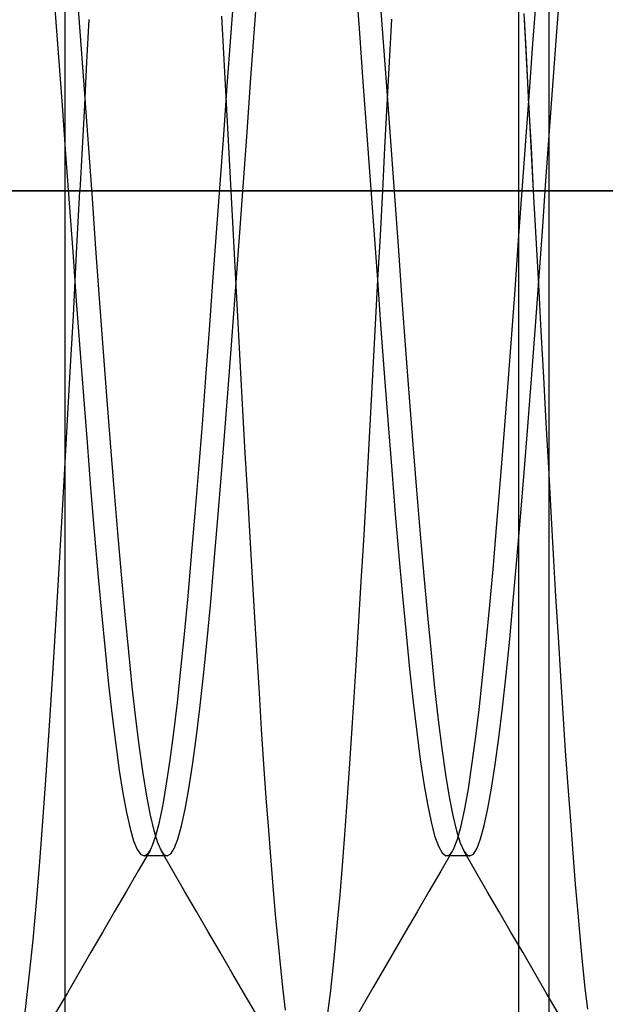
# Model space of a CAD drawing. Header units: millimetres. Extents: x 0 to 93, y -1.2 to 50.
# Tile 51 of 140: x 2.4 to 3.4, y 42.5 to 44.1. Entities that reach past the tile are written whole.
import ezdxf

# ---------------------------------------------------------------- set-up
doc = ezdxf.new("R2010")
doc.units = ezdxf.units.MM
doc.layers.add('MAIN-1', color=7, linetype='Continuous')
doc.layers.add('MAIN-2', color=7, linetype='Continuous')

msp = doc.modelspace()

# ---------------------------------------------------------------- linework, layer by layer
at = {"layer": 'MAIN-1'}
msp.add_line((3.25, 47.5), (3.25, 30.5), dxfattribs=at)
at = {"layer": 'MAIN-2'}
for p, q in [((3.3, 46.6), (3.3, 43.8)), ((2.5, 45.7), (2.5, 41.2)), ((3.3133, 44.0628), (3.3193, 44.1426)), ((3.3133, 44.0628), (3.3193, 44.1426)), ((2.7745, 44.0541), (2.7804, 44.133)), ((2.7745, 44.0541), (2.7804, 44.133)), ((2.8132, 44.0606), (2.8192, 44.1404)), ((2.8132, 44.0606), (2.8192, 44.1404)), ((2.981, 44.1392), (2.9869, 44.0605)), ((2.981, 44.1392), (2.9869, 44.0605)), ((2.5211, 44.1145), (2.5271, 44.0342)), ((2.5211, 44.1145), (2.5271, 44.0342)), ((3.0213, 44.1116), (3.0273, 44.0313)), ((3.0213, 44.1116), (3.0273, 44.0313)), ((3.2737, 44.0436), (3.2796, 44.1222)), ((3.2737, 44.0436), (3.2796, 44.1222)), ((2.4839, 44.1008), (2.4898, 44.0213)), ((2.4839, 44.1008), (2.4898, 44.0213)), ((3.2631, 44.0203), (3.2592, 44.0932)), ((2.5399, 44.0836), (2.5361, 44.0127)), ((2.5399, 44.0836), (2.5361, 44.0127)), ((2.7635, 44.0171), (2.7597, 44.0886)), ((2.7635, 44.0171), (2.7597, 44.0886)), ((3.0401, 44.0838), (3.0362, 44.0133)), ((3.0401, 44.0838), (3.0362, 44.0133)), ((3.2634, 44.0141), (3.2597, 44.085)), ((2.8072, 43.9793), (2.8132, 44.0606)), ((2.8072, 43.9793), (2.8132, 44.0606)), ((2.9869, 44.0605), (2.9928, 43.9803)), ((2.9869, 44.0605), (2.9928, 43.9803)), ((3.3073, 43.9816), (3.3133, 44.0628)), ((3.3073, 43.9816), (3.3133, 44.0628)), ((2.7686, 43.9739), (2.7745, 44.0541)), ((2.7686, 43.9739), (2.7745, 44.0541)), ((3.2678, 43.9636), (3.2737, 44.0436)), ((3.2678, 43.9636), (3.2737, 44.0436)), ((2.5271, 44.0342), (2.5331, 43.9525)), ((2.5271, 44.0342), (2.5331, 43.9525)), ((3.0273, 44.0313), (3.0333, 43.9497)), ((3.0273, 44.0313), (3.0333, 43.9497)), ((2.4898, 44.0213), (2.4957, 43.9411)), ((2.4898, 44.0213), (2.4957, 43.9411)), ((2.5361, 44.0127), (2.5324, 43.9417)), ((2.5361, 44.0127), (2.5324, 43.9417)), ((2.7673, 43.9451), (2.7635, 44.0171)), ((2.7673, 43.9451), (2.7635, 44.0171)), ((3.0362, 44.0133), (3.0324, 43.9424)), ((3.0362, 44.0133), (3.0324, 43.9424)), ((3.267, 43.947), (3.2631, 44.0203)), ((3.2672, 43.9429), (3.2634, 44.0141)), ((2.8012, 43.897), (2.8072, 43.9793)), ((2.8012, 43.897), (2.8072, 43.9793)), ((2.9928, 43.9803), (2.9988, 43.899)), ((2.9928, 43.9803), (2.9988, 43.899)), ((3.3013, 43.8993), (3.3073, 43.9816)), ((3.3013, 43.8993), (3.3073, 43.9816)), ((2.7627, 43.8929), (2.7686, 43.9739)), ((2.7627, 43.8929), (2.7686, 43.9739)), ((3.2619, 43.8825), (3.2678, 43.9636)), ((3.2619, 43.8825), (3.2678, 43.9636)), ((2.5331, 43.9525), (2.5391, 43.8701)), ((2.5331, 43.9525), (2.5391, 43.8701)), ((3.0333, 43.9497), (3.0393, 43.8672)), ((3.0333, 43.9497), (3.0393, 43.8672)), ((3.271, 43.8735), (3.267, 43.947)), ((2.4957, 43.9411), (2.5015, 43.8605)), ((2.4957, 43.9411), (2.5015, 43.8605)), ((2.5324, 43.9417), (2.5287, 43.8708)), ((2.5324, 43.9417), (2.5287, 43.8708)), ((2.7711, 43.8726), (2.7673, 43.9451)), ((2.7711, 43.8726), (2.7673, 43.9451)), ((3.0324, 43.9424), (3.0286, 43.8712)), ((3.0324, 43.9424), (3.0286, 43.8712)), ((3.2711, 43.8714), (3.2672, 43.9429)), ((2.7952, 43.8142), (2.8012, 43.897)), ((2.7952, 43.8142), (2.8012, 43.897)), ((2.9988, 43.899), (3.0047, 43.8171)), ((2.9988, 43.899), (3.0047, 43.8171)), ((3.2953, 43.8164), (3.3013, 43.8993)), ((3.2953, 43.8164), (3.3013, 43.8993)), ((2.7568, 43.8117), (2.7627, 43.8929)), ((2.7568, 43.8117), (2.7627, 43.8929)), ((3.256, 43.8005), (3.2619, 43.8825)), ((3.256, 43.8005), (3.2619, 43.8825)), ((2.5287, 43.8708), (2.5251, 43.8)), ((2.5287, 43.8708), (2.5251, 43.8)), ((2.5391, 43.8701), (2.5451, 43.7872)), ((2.5391, 43.8701), (2.5451, 43.7872)), ((2.7749, 43.8), (2.7711, 43.8726)), ((2.7749, 43.8), (2.7711, 43.8726)), ((3.0286, 43.8712), (3.0249, 43.8)), ((3.0286, 43.8712), (3.0249, 43.8)), ((3.0393, 43.8672), (3.0453, 43.7843)), ((3.0393, 43.8672), (3.0453, 43.7843)), ((3.2749, 43.8), (3.271, 43.8735)), ((3.2749, 43.8), (3.2711, 43.8714)), ((2.5015, 43.8605), (2.5074, 43.7797)), ((2.5015, 43.8605), (2.5074, 43.7797)), ((3.0047, 43.8171), (3.0107, 43.7348)), ((3.0047, 43.8171), (3.0107, 43.7348)), ((3.2893, 43.7335), (3.2953, 43.8164)), ((3.2893, 43.7335), (3.2953, 43.8164)), ((10.1, 43.8), (1.1, 43.8)), ((1.1, 43.8), (10.1, 43.8)), ((3.3, 43.8), (1.1, 43.8)), ((3.3, 43.8), (1.1, 43.8)), ((3.3, 43.8), (1.1, 43.8)), ((3.3, 43.8), (1.1, 43.8)), ((3.3, 43.8), (1.9, 43.8)), ((3.3, 43.8), (1.9, 43.8)), ((3.3, 43.8), (1.9, 43.8)), ((3.3, 43.8), (2.1, 43.8)), ((2.5196, 43.6967), (2.5251, 43.8)), ((2.5196, 43.6967), (2.5251, 43.8)), ((2.7509, 43.7305), (2.7568, 43.8117)), ((2.7509, 43.7305), (2.7568, 43.8117)), ((2.7787, 43.7271), (2.7749, 43.8)), ((2.7787, 43.7271), (2.7749, 43.8)), ((2.7892, 43.7314), (2.7952, 43.8142)), ((2.7892, 43.7314), (2.7952, 43.8142)), ((3.0249, 43.8), (3.021, 43.7263)), ((3.0249, 43.8), (3.021, 43.7263)), ((3.25, 43.7183), (3.256, 43.8005)), ((3.25, 43.7183), (3.256, 43.8005)), ((3.2791, 43.7225), (3.2749, 43.8)), ((3.2791, 43.7225), (3.2749, 43.8)), ((3.3, 43.8), (3.3, 41)), ((3.3, 43.8), (3.3, 43.8)), ((3.3, 43.8), (3.3, 43.8)), ((3.3, 43.8), (3.3, 43.8)), ((3.3, 43.8), (3.3, 43.8)), ((2.5451, 43.7872), (2.5511, 43.7044)), ((2.5451, 43.7872), (2.5511, 43.7044)), ((3.0453, 43.7843), (3.0513, 43.7015)), ((3.0453, 43.7843), (3.0513, 43.7015)), ((2.5074, 43.7797), (2.5133, 43.6989)), ((2.5074, 43.7797), (2.5133, 43.6989)), ((3.0107, 43.7348), (3.0166, 43.6526)), ((3.0107, 43.7348), (3.0166, 43.6526)), ((3.2833, 43.651), (3.2893, 43.7335)), ((3.2833, 43.651), (3.2893, 43.7335)), ((2.745, 43.6497), (2.7509, 43.7305)), ((2.745, 43.6497), (2.7509, 43.7305)), ((2.7826, 43.6542), (2.7787, 43.7271)), ((2.7826, 43.6542), (2.7787, 43.7271)), ((2.7832, 43.6489), (2.7892, 43.7314)), ((2.7832, 43.6489), (2.7892, 43.7314)), ((3.021, 43.7263), (3.0171, 43.6526)), ((3.021, 43.7263), (3.0171, 43.6526)), ((3.2441, 43.6363), (3.25, 43.7183)), ((3.2441, 43.6363), (3.25, 43.7183)), ((3.2832, 43.6451), (3.2791, 43.7225)), ((3.2832, 43.6451), (3.2791, 43.7225)), ((2.5511, 43.7044), (2.5571, 43.6222)), ((2.5511, 43.7044), (2.5571, 43.6222)), ((3.0513, 43.7015), (3.0573, 43.6192)), ((3.0513, 43.7015), (3.0573, 43.6192)), ((2.5133, 43.6989), (2.5191, 43.6184)), ((2.5133, 43.6989), (2.5191, 43.6184)), ((2.5142, 43.5936), (2.5196, 43.6967)), ((2.5142, 43.5936), (2.5196, 43.6967)), ((2.7864, 43.5815), (2.7826, 43.6542)), ((2.7864, 43.5815), (2.7826, 43.6542)), ((3.0171, 43.6526), (3.0132, 43.579)), ((3.0171, 43.6526), (3.0132, 43.579)), ((3.0166, 43.6526), (3.0226, 43.5713)), ((3.0166, 43.6526), (3.0226, 43.5713)), ((2.7392, 43.5699), (2.745, 43.6497)), ((2.7392, 43.5699), (2.745, 43.6497)), ((2.7772, 43.5673), (2.7832, 43.6489)), ((2.7772, 43.5673), (2.7832, 43.6489)), ((3.2381, 43.5551), (3.2441, 43.6363)), ((3.2381, 43.5551), (3.2441, 43.6363)), ((3.2773, 43.5693), (3.2833, 43.651)), ((3.2773, 43.5693), (3.2833, 43.651)), ((3.2874, 43.5682), (3.2832, 43.6451)), ((3.2874, 43.5682), (3.2832, 43.6451)), ((2.5571, 43.6222), (2.5631, 43.541)), ((2.5571, 43.6222), (2.5631, 43.541)), ((2.5191, 43.6184), (2.525, 43.5388)), ((2.5191, 43.6184), (2.525, 43.5388)), ((3.0573, 43.6192), (3.0633, 43.5379)), ((3.0573, 43.6192), (3.0633, 43.5379)), ((2.5086, 43.4914), (2.5142, 43.5936)), ((2.5086, 43.4914), (2.5142, 43.5936)), ((2.7903, 43.5091), (2.7864, 43.5815)), ((2.7903, 43.5091), (2.7864, 43.5815)), ((3.0132, 43.579), (3.0093, 43.5058)), ((3.0132, 43.579), (3.0093, 43.5058)), ((3.0226, 43.5713), (3.0286, 43.4914)), ((3.0226, 43.5713), (3.0286, 43.4914)), ((2.7333, 43.4914), (2.7392, 43.5699)), ((2.7333, 43.4914), (2.7392, 43.5699)), ((2.7712, 43.487), (2.7772, 43.5673)), ((2.7712, 43.487), (2.7772, 43.5673)), ((3.2321, 43.4754), (3.2381, 43.5551)), ((3.2321, 43.4754), (3.2381, 43.5551)), ((3.2713, 43.489), (3.2773, 43.5693)), ((3.2713, 43.489), (3.2773, 43.5693)), ((3.2915, 43.4919), (3.2874, 43.5682)), ((3.2915, 43.4919), (3.2874, 43.5682)), ((2.525, 43.5388), (2.5309, 43.4605)), ((2.525, 43.5388), (2.5309, 43.4605)), ((2.5631, 43.541), (2.5691, 43.4612)), ((2.5631, 43.541), (2.5691, 43.4612)), ((3.0633, 43.5379), (3.0693, 43.4582)), ((3.0633, 43.5379), (3.0693, 43.4582)), ((2.7943, 43.4372), (2.7903, 43.5091)), ((2.7943, 43.4372), (2.7903, 43.5091)), ((3.0093, 43.5058), (3.0054, 43.4332)), ((3.0093, 43.5058), (3.0054, 43.4332)), ((2.503, 43.3906), (2.5086, 43.4914)), ((2.503, 43.3906), (2.5086, 43.4914)), ((2.7274, 43.4144), (2.7333, 43.4914)), ((2.7274, 43.4144), (2.7333, 43.4914)), ((3.0286, 43.4914), (3.0345, 43.4135)), ((3.0286, 43.4914), (3.0345, 43.4135)), ((3.2957, 43.4164), (3.2915, 43.4919)), ((3.2957, 43.4164), (3.2915, 43.4919)), ((2.7652, 43.4084), (2.7712, 43.487)), ((2.7652, 43.4084), (2.7712, 43.487)), ((3.2261, 43.3977), (3.2321, 43.4754)), ((3.2261, 43.3977), (3.2321, 43.4754)), ((3.2653, 43.4104), (3.2713, 43.489)), ((3.2653, 43.4104), (3.2713, 43.489)), ((2.5309, 43.4605), (2.5368, 43.3837)), ((2.5309, 43.4605), (2.5368, 43.3837)), ((2.5691, 43.4612), (2.5751, 43.3833)), ((2.5691, 43.4612), (2.5751, 43.3833)), ((3.0693, 43.4582), (3.0753, 43.3803)), ((3.0693, 43.4582), (3.0753, 43.3803)), ((2.7983, 43.3661), (2.7943, 43.4372)), ((2.7983, 43.3661), (2.7943, 43.4372)), ((3.0054, 43.4332), (3.0015, 43.3615)), ((3.0054, 43.4332), (3.0015, 43.3615)), ((2.7215, 43.3393), (2.7274, 43.4144)), ((2.7215, 43.3393), (2.7274, 43.4144)), ((2.7592, 43.3321), (2.7652, 43.4084)), ((2.7592, 43.3321), (2.7652, 43.4084)), ((3.0345, 43.4135), (3.0404, 43.338)), ((3.0345, 43.4135), (3.0404, 43.338)), ((3.2593, 43.3341), (3.2653, 43.4104)), ((3.2593, 43.3341), (3.2653, 43.4104)), ((3.2998, 43.3421), (3.2957, 43.4164)), ((3.2998, 43.3421), (3.2957, 43.4164)), ((3.2202, 43.3224), (3.2261, 43.3977)), ((3.2202, 43.3224), (3.2261, 43.3977)), ((2.4974, 43.2914), (2.503, 43.3906)), ((2.4974, 43.2914), (2.503, 43.3906)), ((2.5368, 43.3837), (2.5428, 43.3089)), ((2.5368, 43.3837), (2.5428, 43.3089)), ((2.5751, 43.3833), (2.5811, 43.3077)), ((2.5751, 43.3833), (2.5811, 43.3077)), ((3.0753, 43.3803), (3.0813, 43.3049)), ((3.0753, 43.3803), (3.0813, 43.3049)), ((2.8023, 43.296), (2.7983, 43.3661)), ((2.8023, 43.296), (2.7983, 43.3661)), ((3.0015, 43.3615), (2.9975, 43.2909)), ((3.0015, 43.3615), (2.9975, 43.2909)), ((2.7156, 43.2665), (2.7215, 43.3393)), ((2.7156, 43.2665), (2.7215, 43.3393)), ((2.7532, 43.2583), (2.7592, 43.3321)), ((2.7532, 43.2583), (2.7592, 43.3321)), ((3.0404, 43.338), (3.0463, 43.2653)), ((3.0404, 43.338), (3.0463, 43.2653)), ((3.2533, 43.2604), (3.2593, 43.3341)), ((3.2533, 43.2604), (3.2593, 43.3341)), ((3.3038, 43.2694), (3.2998, 43.3421)), ((3.3038, 43.2694), (3.2998, 43.3421)), ((3.2142, 43.25), (3.2202, 43.3224)), ((3.2142, 43.25), (3.2202, 43.3224)), ((2.5428, 43.3089), (2.5487, 43.2367)), ((2.5428, 43.3089), (2.5487, 43.2367)), ((2.5811, 43.3077), (2.5871, 43.2349)), ((2.5811, 43.3077), (2.5871, 43.2349)), ((2.8063, 43.2272), (2.8023, 43.296)), ((2.8063, 43.2272), (2.8023, 43.296)), ((3.0813, 43.3049), (3.0873, 43.2324)), ((3.0813, 43.3049), (3.0873, 43.2324)), ((2.4918, 43.1944), (2.4974, 43.2914)), ((2.4918, 43.1944), (2.4974, 43.2914)), ((2.9975, 43.2909), (2.9935, 43.2216)), ((2.9975, 43.2909), (2.9935, 43.2216)), ((2.7097, 43.1966), (2.7156, 43.2665)), ((2.7097, 43.1966), (2.7156, 43.2665)), ((3.0463, 43.2653), (3.0522, 43.1958)), ((3.0463, 43.2653), (3.0522, 43.1958)), ((3.3078, 43.1984), (3.3038, 43.2694)), ((3.3078, 43.1984), (3.3038, 43.2694)), ((2.7472, 43.1877), (2.7532, 43.2583)), ((2.7472, 43.1877), (2.7532, 43.2583)), ((3.2083, 43.1807), (3.2142, 43.25)), ((3.2083, 43.1807), (3.2142, 43.25)), ((3.2473, 43.1897), (3.2533, 43.2604)), ((3.2473, 43.1897), (3.2533, 43.2604)), ((2.5487, 43.2367), (2.5547, 43.1675)), ((2.5487, 43.2367), (2.5547, 43.1675)), ((2.5871, 43.2349), (2.5931, 43.1654)), ((2.5871, 43.2349), (2.5931, 43.1654)), ((3.0873, 43.2324), (3.0933, 43.1632)), ((3.0873, 43.2324), (3.0933, 43.1632)), ((2.8102, 43.1599), (2.8063, 43.2272)), ((2.8102, 43.1599), (2.8063, 43.2272)), ((2.9935, 43.2216), (2.9895, 43.154)), ((2.9935, 43.2216), (2.9895, 43.154)), ((2.7038, 43.13), (2.7097, 43.1966)), ((2.7038, 43.13), (2.7097, 43.1966)), ((3.3117, 43.1293), (3.3078, 43.1984)), ((3.3117, 43.1293), (3.3078, 43.1984)), ((2.4863, 43.1005), (2.4918, 43.1944)), ((2.4863, 43.1005), (2.4918, 43.1944)), ((2.7412, 43.1206), (2.7472, 43.1877)), ((2.7412, 43.1206), (2.7472, 43.1877)), ((3.0522, 43.1958), (3.0581, 43.1298)), ((3.0522, 43.1958), (3.0581, 43.1298)), ((3.2024, 43.115), (3.2083, 43.1807)), ((3.2024, 43.115), (3.2083, 43.1807)), ((3.2413, 43.1224), (3.2473, 43.1897)), ((3.2413, 43.1224), (3.2473, 43.1897)), ((2.5547, 43.1675), (2.5606, 43.102)), ((2.5547, 43.1675), (2.5606, 43.102)), ((2.5931, 43.1654), (2.5991, 43.0995)), ((2.5931, 43.1654), (2.5991, 43.0995)), ((2.8141, 43.0944), (2.8102, 43.1599)), ((2.8141, 43.0944), (2.8102, 43.1599)), ((2.9895, 43.154), (2.9855, 43.0883)), ((2.9895, 43.154), (2.9855, 43.0883)), ((3.0933, 43.1632), (3.0993, 43.0975)), ((3.0933, 43.1632), (3.0993, 43.0975)), ((2.6979, 43.0671), (2.7038, 43.13)), ((2.6979, 43.0671), (2.7038, 43.13)), ((2.7352, 43.0574), (2.7412, 43.1206)), ((2.7352, 43.0574), (2.7412, 43.1206)), ((3.0581, 43.1298), (3.064, 43.0674)), ((3.0581, 43.1298), (3.064, 43.0674)), ((3.1965, 43.053), (3.2024, 43.115)), ((3.1965, 43.053), (3.2024, 43.115)), ((3.2353, 43.0589), (3.2413, 43.1224)), ((3.2353, 43.0589), (3.2413, 43.1224)), ((3.3157, 43.0625), (3.3117, 43.1293)), ((3.3157, 43.0625), (3.3117, 43.1293)), ((2.4809, 43.0104), (2.4863, 43.1005)), ((2.4809, 43.0104), (2.4863, 43.1005)), ((2.5606, 43.102), (2.5666, 43.0406)), ((2.5606, 43.102), (2.5666, 43.0406)), ((2.5991, 43.0995), (2.6051, 43.0378)), ((2.5991, 43.0995), (2.6051, 43.0378)), ((2.8179, 43.0309), (2.8141, 43.0944)), ((2.8179, 43.0309), (2.8141, 43.0944)), ((2.9855, 43.0883), (2.9816, 43.0245)), ((2.9855, 43.0883), (2.9816, 43.0245)), ((3.0993, 43.0975), (3.1053, 43.0358)), ((3.0993, 43.0975), (3.1053, 43.0358)), ((2.692, 43.0083), (2.6979, 43.0671)), ((2.692, 43.0083), (2.6979, 43.0671)), ((3.064, 43.0674), (3.0698, 43.0089)), ((3.064, 43.0674), (3.0698, 43.0089)), ((2.7292, 42.9985), (2.7352, 43.0574)), ((2.7292, 42.9985), (2.7352, 43.0574)), ((3.1906, 42.9952), (3.1965, 43.053)), ((3.1906, 42.9952), (3.1965, 43.053)), ((3.2293, 42.9998), (3.2353, 43.0589)), ((3.2293, 42.9998), (3.2353, 43.0589)), ((3.3197, 42.9977), (3.3157, 43.0625)), ((3.3197, 42.9977), (3.3157, 43.0625)), ((2.5666, 43.0406), (2.5725, 42.9837)), ((2.5666, 43.0406), (2.5725, 42.9837)), ((2.6051, 43.0378), (2.6111, 42.9803)), ((2.6051, 43.0378), (2.6111, 42.9803)), ((3.1053, 43.0358), (3.1113, 42.9783)), ((3.1053, 43.0358), (3.1113, 42.9783)), ((2.8216, 42.9694), (2.8179, 43.0309)), ((2.8216, 42.9694), (2.8179, 43.0309)), ((2.9816, 43.0245), (2.9777, 42.9628)), ((2.9816, 43.0245), (2.9777, 42.9628)), ((2.4755, 42.9243), (2.4809, 43.0104)), ((2.4755, 42.9243), (2.4809, 43.0104)), ((2.6861, 42.9539), (2.692, 43.0083)), ((2.6861, 42.9539), (2.692, 43.0083)), ((3.0698, 43.0089), (3.0757, 42.9546)), ((3.0698, 43.0089), (3.0757, 42.9546)), ((2.7232, 42.9442), (2.7292, 42.9985)), ((2.7232, 42.9442), (2.7292, 42.9985)), ((3.1847, 42.942), (3.1906, 42.9952)), ((3.1847, 42.942), (3.1906, 42.9952)), ((3.2233, 42.9452), (3.2293, 42.9998)), ((3.2233, 42.9452), (3.2293, 42.9998)), ((3.3237, 42.935), (3.3197, 42.9977)), ((3.3237, 42.935), (3.3197, 42.9977)), ((2.5725, 42.9837), (2.5784, 42.9314)), ((2.5725, 42.9837), (2.5784, 42.9314)), ((2.6111, 42.9803), (2.6171, 42.9275)), ((2.6111, 42.9803), (2.6171, 42.9275)), ((2.8254, 42.9098), (2.8216, 42.9694)), ((2.8254, 42.9098), (2.8216, 42.9694)), ((3.1113, 42.9783), (3.1173, 42.9255)), ((3.1113, 42.9783), (3.1173, 42.9255)), ((2.6801, 42.9041), (2.6861, 42.9539)), ((2.6801, 42.9041), (2.6861, 42.9539)), ((2.9777, 42.9628), (2.9738, 42.903)), ((2.9777, 42.9628), (2.9738, 42.903)), ((3.0757, 42.9546), (3.0816, 42.9048)), ((3.0757, 42.9546), (3.0816, 42.9048)), ((2.7171, 42.8946), (2.7232, 42.9442)), ((2.7171, 42.8946), (2.7232, 42.9442)), ((3.1788, 42.8936), (3.1847, 42.942)), ((3.1788, 42.8936), (3.1847, 42.942)), ((3.2173, 42.8956), (3.2233, 42.9452)), ((3.2173, 42.8956), (3.2233, 42.9452)), ((2.47, 42.8422), (2.4755, 42.9243)), ((2.47, 42.8422), (2.4755, 42.9243)), ((2.5784, 42.9314), (2.5843, 42.8838)), ((2.5784, 42.9314), (2.5843, 42.8838)), ((2.6171, 42.9275), (2.6231, 42.8795)), ((2.6171, 42.9275), (2.6231, 42.8795)), ((3.1173, 42.9255), (3.1233, 42.8776)), ((3.1173, 42.9255), (3.1233, 42.8776)), ((3.3278, 42.8741), (3.3237, 42.935)), ((3.3278, 42.8741), (3.3237, 42.935)), ((2.6742, 42.8592), (2.6801, 42.9041)), ((2.6742, 42.8592), (2.6801, 42.9041)), ((2.8292, 42.8522), (2.8254, 42.9098)), ((2.8292, 42.8522), (2.8254, 42.9098)), ((3.0816, 42.9048), (3.0875, 42.8598)), ((3.0816, 42.9048), (3.0875, 42.8598)), ((2.7111, 42.8501), (2.7171, 42.8946)), ((2.7111, 42.8501), (2.7171, 42.8946)), ((2.9738, 42.903), (2.9699, 42.845)), ((2.9738, 42.903), (2.9699, 42.845)), ((3.1729, 42.8501), (3.1788, 42.8936)), ((3.1729, 42.8501), (3.1788, 42.8936)), ((3.2113, 42.8512), (3.2173, 42.8956)), ((3.2113, 42.8512), (3.2173, 42.8956)), ((2.5843, 42.8838), (2.5902, 42.8413)), ((2.5843, 42.8838), (2.5902, 42.8413)), ((2.6231, 42.8795), (2.6291, 42.8367)), ((2.6231, 42.8795), (2.6291, 42.8367)), ((3.1233, 42.8776), (3.1293, 42.835)), ((3.1233, 42.8776), (3.1293, 42.835)), ((3.332, 42.8151), (3.3278, 42.8741)), ((3.332, 42.8151), (3.3278, 42.8741)), ((2.6683, 42.8194), (2.6742, 42.8592)), ((2.6683, 42.8194), (2.6742, 42.8592)), ((3.0875, 42.8598), (3.0934, 42.82)), ((3.0875, 42.8598), (3.0934, 42.82)), ((2.4645, 42.7643), (2.47, 42.8422)), ((2.4645, 42.7643), (2.47, 42.8422)), ((2.5902, 42.8413), (2.5961, 42.8039)), ((2.5902, 42.8413), (2.5961, 42.8039)), ((2.7051, 42.8109), (2.7111, 42.8501)), ((2.7051, 42.8109), (2.7111, 42.8501)), ((2.8331, 42.7965), (2.8292, 42.8522)), ((2.8331, 42.7965), (2.8292, 42.8522)), ((2.9699, 42.845), (2.9661, 42.789)), ((2.9699, 42.845), (2.9661, 42.789)), ((3.167, 42.8114), (3.1729, 42.8501)), ((3.167, 42.8114), (3.1729, 42.8501)), ((3.2053, 42.812), (3.2113, 42.8512)), ((3.2053, 42.812), (3.2113, 42.8512)), ((2.6291, 42.8367), (2.6351, 42.7993)), ((2.6291, 42.8367), (2.6351, 42.7993)), ((3.1293, 42.835), (3.1353, 42.798)), ((3.1293, 42.835), (3.1353, 42.798)), ((2.6624, 42.785), (2.6683, 42.8194)), ((2.6624, 42.785), (2.6683, 42.8194)), ((2.6991, 42.7773), (2.7051, 42.8109)), ((2.6991, 42.7773), (2.7051, 42.8109)), ((3.0934, 42.82), (3.0994, 42.7856)), ((3.0934, 42.82), (3.0994, 42.7856)), ((3.161, 42.778), (3.167, 42.8114)), ((3.161, 42.778), (3.167, 42.8114)), ((3.1993, 42.7784), (3.2053, 42.812)), ((3.1993, 42.7784), (3.2053, 42.812)), ((3.3361, 42.7585), (3.332, 42.8151)), ((3.3361, 42.7585), (3.332, 42.8151)), ((2.5961, 42.8039), (2.602, 42.7719)), ((2.5961, 42.8039), (2.602, 42.7719)), ((2.6351, 42.7993), (2.6411, 42.7677)), ((2.6351, 42.7993), (2.6411, 42.7677)), ((2.837, 42.743), (2.8331, 42.7965)), ((2.837, 42.743), (2.8331, 42.7965)), ((3.1353, 42.798), (3.1413, 42.7669)), ((3.1353, 42.798), (3.1413, 42.7669)), ((2.6565, 42.7563), (2.6624, 42.785)), ((2.6565, 42.7563), (2.6624, 42.785)), ((2.6931, 42.7497), (2.6991, 42.7773)), ((2.6931, 42.7497), (2.6991, 42.7773)), ((2.9661, 42.789), (2.9622, 42.7353)), ((2.9661, 42.789), (2.9622, 42.7353)), ((3.0994, 42.7856), (3.1053, 42.7568)), ((3.0994, 42.7856), (3.1053, 42.7568)), ((3.155, 42.7501), (3.161, 42.778)), ((3.155, 42.7501), (3.161, 42.778)), ((3.1933, 42.7506), (3.1993, 42.7784)), ((3.1933, 42.7506), (3.1993, 42.7784)), ((2.4589, 42.6911), (2.4645, 42.7643)), ((2.4589, 42.6911), (2.4645, 42.7643)), ((2.602, 42.7719), (2.6079, 42.7456)), ((2.602, 42.7719), (2.6079, 42.7456)), ((2.6411, 42.7677), (2.6471, 42.742)), ((2.6411, 42.7677), (2.6471, 42.742)), ((3.1053, 42.7568), (3.1113, 42.7336)), ((3.1053, 42.7568), (3.1113, 42.7336)), ((3.1413, 42.7669), (3.1473, 42.7415)), ((3.1413, 42.7669), (3.1473, 42.7415)), ((3.3403, 42.7045), (3.3361, 42.7585)), ((3.3403, 42.7045), (3.3361, 42.7585)), ((2.6079, 42.7456), (2.6139, 42.7253)), ((2.6079, 42.7456), (2.6139, 42.7253)), ((2.6471, 42.742), (2.6531, 42.7225)), ((2.6471, 42.742), (2.6531, 42.7225)), ((2.6506, 42.7334), (2.6565, 42.7563)), ((2.6506, 42.7334), (2.6565, 42.7563)), ((2.6871, 42.7281), (2.6931, 42.7497)), ((2.6871, 42.7281), (2.6931, 42.7497)), ((2.841, 42.6919), (2.837, 42.743)), ((2.841, 42.6919), (2.837, 42.743)), ((3.1473, 42.7415), (3.1533, 42.7221)), ((3.1473, 42.7415), (3.1533, 42.7221)), ((3.1489, 42.7281), (3.155, 42.7501)), ((3.1489, 42.7281), (3.155, 42.7501)), ((3.1873, 42.7286), (3.1933, 42.7506)), ((3.1873, 42.7286), (3.1933, 42.7506)), ((2.6139, 42.7253), (2.6198, 42.711)), ((2.6139, 42.7253), (2.6198, 42.711)), ((2.6447, 42.7165), (2.6506, 42.7334)), ((2.6447, 42.7165), (2.6506, 42.7334)), ((2.6811, 42.7127), (2.6871, 42.7281)), ((2.6811, 42.7127), (2.6871, 42.7281)), ((2.9622, 42.7353), (2.9583, 42.6841)), ((2.9622, 42.7353), (2.9583, 42.6841)), ((3.1113, 42.7336), (3.1174, 42.7163)), ((3.1113, 42.7336), (3.1174, 42.7163)), ((3.1429, 42.7124), (3.1489, 42.7281)), ((3.1429, 42.7124), (3.1489, 42.7281)), ((3.1813, 42.7128), (3.1873, 42.7286)), ((3.1813, 42.7128), (3.1873, 42.7286)), ((2.6198, 42.711), (2.6258, 42.7027)), ((2.6198, 42.711), (2.6258, 42.7027)), ((2.641, 42.709), (2.6214, 42.6755)), ((2.641, 42.709), (2.6214, 42.6755)), ((2.64, 42.7074), (2.6411, 42.7093)), ((2.64, 42.7074), (2.6411, 42.7093)), ((2.6411, 42.7093), (2.6423, 42.7115)), ((2.6411, 42.7093), (2.6423, 42.7115)), ((2.6423, 42.7115), (2.6435, 42.7139)), ((2.6423, 42.7115), (2.6435, 42.7139)), ((2.6435, 42.7139), (2.6447, 42.7165)), ((2.6435, 42.7139), (2.6447, 42.7165)), ((2.6531, 42.7225), (2.6591, 42.7091)), ((2.6531, 42.7225), (2.6591, 42.7091)), ((2.6591, 42.7091), (2.6608, 42.7064)), ((2.6591, 42.7091), (2.6608, 42.7064)), ((2.6786, 42.6754), (2.6591, 42.709)), ((2.6786, 42.6754), (2.6591, 42.709)), ((2.6751, 42.7035), (2.6811, 42.7127)), ((2.6751, 42.7035), (2.6811, 42.7127)), ((3.1174, 42.7163), (3.1235, 42.7051)), ((3.1174, 42.7163), (3.1235, 42.7051)), ((3.1408, 42.7085), (3.1213, 42.6749)), ((3.1408, 42.7085), (3.1213, 42.6749)), ((3.1393, 42.706), (3.1405, 42.7079)), ((3.1393, 42.706), (3.1405, 42.7079)), ((3.1405, 42.7079), (3.1417, 42.71)), ((3.1405, 42.7079), (3.1417, 42.71)), ((3.1417, 42.71), (3.1429, 42.7124)), ((3.1417, 42.71), (3.1429, 42.7124)), ((3.1533, 42.7221), (3.1593, 42.7088)), ((3.1533, 42.7221), (3.1593, 42.7088)), ((3.1593, 42.7088), (3.161, 42.7062)), ((3.1593, 42.7088), (3.161, 42.7062)), ((3.1788, 42.6751), (3.1593, 42.7087)), ((3.1753, 42.7033), (3.1813, 42.7128)), ((3.1753, 42.7033), (3.1813, 42.7128)), ((2.6258, 42.7027), (2.6317, 42.7005)), ((2.6258, 42.7027), (2.6317, 42.7005)), ((2.6341, 42.7004), (2.6309, 42.7004)), ((2.6341, 42.7004), (2.6309, 42.7004)), ((2.6317, 42.7005), (2.6376, 42.7042)), ((2.6317, 42.7005), (2.6376, 42.7042)), ((2.6373, 42.7004), (2.6341, 42.7004)), ((2.6373, 42.7004), (2.6341, 42.7004)), ((2.6404, 42.7004), (2.6373, 42.7004)), ((2.6404, 42.7004), (2.6373, 42.7004)), ((2.6376, 42.7042), (2.6388, 42.7057)), ((2.6376, 42.7042), (2.6388, 42.7057)), ((2.6388, 42.7057), (2.64, 42.7074)), ((2.6388, 42.7057), (2.64, 42.7074)), ((2.6436, 42.7004), (2.6404, 42.7004)), ((2.6436, 42.7004), (2.6404, 42.7004)), ((2.6468, 42.7004), (2.6436, 42.7004)), ((2.6468, 42.7004), (2.6436, 42.7004)), ((2.65, 42.7004), (2.6468, 42.7004)), ((2.65, 42.7004), (2.6468, 42.7004)), ((2.6532, 42.7004), (2.65, 42.7004)), ((2.6532, 42.7004), (2.65, 42.7004)), ((2.6563, 42.7004), (2.6532, 42.7004)), ((2.6563, 42.7004), (2.6532, 42.7004)), ((2.6595, 42.7004), (2.6563, 42.7004)), ((2.6595, 42.7004), (2.6563, 42.7004)), ((2.6627, 42.7004), (2.6595, 42.7004)), ((2.6627, 42.7004), (2.6595, 42.7004)), ((2.6608, 42.7064), (2.6624, 42.7043)), ((2.6608, 42.7064), (2.6624, 42.7043)), ((2.6624, 42.7043), (2.6641, 42.7026)), ((2.6624, 42.7043), (2.6641, 42.7026)), ((2.6659, 42.7004), (2.6627, 42.7004)), ((2.6659, 42.7004), (2.6627, 42.7004)), ((2.6641, 42.7026), (2.6658, 42.7014)), ((2.6641, 42.7026), (2.6658, 42.7014)), ((2.6658, 42.7014), (2.6675, 42.7007)), ((2.6658, 42.7014), (2.6675, 42.7007)), ((2.6691, 42.7004), (2.6659, 42.7004)), ((2.6691, 42.7004), (2.6659, 42.7004)), ((2.6675, 42.7007), (2.6691, 42.7004)), ((2.6675, 42.7007), (2.6691, 42.7004)), ((2.6691, 42.7004), (2.6751, 42.7035)), ((2.6691, 42.7004), (2.6751, 42.7035)), ((2.845, 42.6433), (2.841, 42.6919)), ((2.845, 42.6433), (2.841, 42.6919)), ((3.1235, 42.7051), (3.1296, 42.7004)), ((3.1235, 42.7051), (3.1296, 42.7004)), ((3.1296, 42.7004), (3.1357, 42.702)), ((3.1296, 42.7004), (3.1357, 42.702)), ((3.1342, 42.7002), (3.1311, 42.7002)), ((3.1342, 42.7002), (3.1311, 42.7002)), ((3.1374, 42.7002), (3.1342, 42.7002)), ((3.1374, 42.7002), (3.1342, 42.7002)), ((3.1357, 42.702), (3.1369, 42.7031)), ((3.1357, 42.702), (3.1369, 42.7031)), ((3.1369, 42.7031), (3.1381, 42.7044)), ((3.1369, 42.7031), (3.1381, 42.7044)), ((3.1406, 42.7002), (3.1374, 42.7002)), ((3.1406, 42.7002), (3.1374, 42.7002)), ((3.1381, 42.7044), (3.1393, 42.706)), ((3.1381, 42.7044), (3.1393, 42.706)), ((3.1437, 42.7002), (3.1406, 42.7002)), ((3.1437, 42.7002), (3.1406, 42.7002)), ((3.1469, 42.7002), (3.1437, 42.7002)), ((3.1469, 42.7002), (3.1437, 42.7002)), ((3.1501, 42.7002), (3.1469, 42.7002)), ((3.1501, 42.7002), (3.1469, 42.7002)), ((3.1533, 42.7002), (3.1501, 42.7002)), ((3.1533, 42.7002), (3.1501, 42.7002)), ((3.1565, 42.7002), (3.1533, 42.7002)), ((3.1565, 42.7002), (3.1533, 42.7002)), ((3.1597, 42.7002), (3.1565, 42.7002)), ((3.1597, 42.7002), (3.1565, 42.7002)), ((3.1629, 42.7002), (3.1597, 42.7002)), ((3.1629, 42.7002), (3.1597, 42.7002)), ((3.161, 42.7062), (3.1626, 42.704)), ((3.161, 42.7062), (3.1626, 42.704)), ((3.1626, 42.704), (3.1643, 42.7023)), ((3.1626, 42.704), (3.1643, 42.7023)), ((3.166, 42.7002), (3.1629, 42.7002)), ((3.166, 42.7002), (3.1629, 42.7002)), ((3.1643, 42.7023), (3.166, 42.7011)), ((3.1643, 42.7023), (3.166, 42.7011)), ((3.166, 42.7011), (3.1676, 42.7004)), ((3.166, 42.7011), (3.1676, 42.7004)), ((3.1692, 42.7002), (3.166, 42.7002)), ((3.1692, 42.7002), (3.166, 42.7002)), ((3.1676, 42.7004), (3.1693, 42.7002)), ((3.1676, 42.7004), (3.1693, 42.7002)), ((3.1693, 42.7002), (3.1753, 42.7033)), ((3.1693, 42.7002), (3.1753, 42.7033)), ((3.3443, 42.6535), (3.3403, 42.7045)), ((3.3443, 42.6535), (3.3403, 42.7045)), ((2.4532, 42.6233), (2.4589, 42.6911)), ((2.4532, 42.6233), (2.4589, 42.6911)), ((2.6214, 42.6755), (2.6019, 42.6418)), ((2.6214, 42.6755), (2.6019, 42.6418)), ((2.6981, 42.6418), (2.6786, 42.6754)), ((2.6981, 42.6418), (2.6786, 42.6754)), ((2.9583, 42.6841), (2.9544, 42.6358)), ((2.9583, 42.6841), (2.9544, 42.6358)), ((3.1983, 42.6416), (3.1788, 42.6751)), ((3.1213, 42.6749), (3.1018, 42.6413)), ((3.1213, 42.6749), (3.1018, 42.6413)), ((2.849, 42.5975), (2.845, 42.6433)), ((2.849, 42.5975), (2.845, 42.6433)), ((3.3484, 42.6055), (3.3443, 42.6535)), ((3.3484, 42.6055), (3.3443, 42.6535)), ((2.6019, 42.6418), (2.5824, 42.6083)), ((2.6019, 42.6418), (2.5824, 42.6083)), ((2.7176, 42.6083), (2.6981, 42.6418)), ((2.7176, 42.6083), (2.6981, 42.6418)), ((2.9544, 42.6358), (2.9504, 42.5904)), ((2.9544, 42.6358), (2.9504, 42.5904)), ((3.1018, 42.6413), (3.0822, 42.6077)), ((3.1018, 42.6413), (3.0822, 42.6077)), ((3.2178, 42.608), (3.1983, 42.6416)), ((2.4476, 42.5612), (2.4532, 42.6233)), ((2.4476, 42.5612), (2.4532, 42.6233)), ((2.5824, 42.6083), (2.5628, 42.5747)), ((2.5824, 42.6083), (2.5628, 42.5747)), ((2.7371, 42.5748), (2.7176, 42.6083)), ((2.7371, 42.5748), (2.7176, 42.6083)), ((2.853, 42.5546), (2.849, 42.5975)), ((2.853, 42.5546), (2.849, 42.5975)), ((3.0822, 42.6077), (3.0627, 42.5742)), ((3.0822, 42.6077), (3.0627, 42.5742)), ((3.2374, 42.5744), (3.2178, 42.608)), ((3.3524, 42.5608), (3.3484, 42.6055)), ((3.3524, 42.5608), (3.3484, 42.6055)), ((2.9504, 42.5904), (2.9464, 42.5481)), ((2.9504, 42.5904), (2.9464, 42.5481)), ((2.442, 42.5054), (2.4476, 42.5612)), ((2.442, 42.5054), (2.4476, 42.5612)), ((2.5628, 42.5747), (2.5433, 42.5411)), ((2.5628, 42.5747), (2.5433, 42.5411)), ((2.7566, 42.5412), (2.7371, 42.5748)), ((2.7566, 42.5412), (2.7371, 42.5748)), ((3.0627, 42.5742), (3.0483, 42.5493)), ((3.0627, 42.5742), (3.0483, 42.5493)), ((3.2568, 42.5409), (3.2374, 42.5744)), ((2.857, 42.5149), (2.853, 42.5546)), ((2.857, 42.5149), (2.853, 42.5546)), ((2.9464, 42.5481), (2.9424, 42.5089)), ((2.9464, 42.5481), (2.9424, 42.5089)), ((3.0483, 42.5493), (3.0338, 42.5244)), ((3.0483, 42.5493), (3.0338, 42.5244)), ((3.3563, 42.5194), (3.3524, 42.5608)), ((3.3563, 42.5194), (3.3524, 42.5608)), ((2.5433, 42.5411), (2.5238, 42.5076)), ((2.5433, 42.5411), (2.5238, 42.5076)), ((2.7761, 42.5077), (2.7566, 42.5412)), ((2.7761, 42.5077), (2.7566, 42.5412)), ((3.2763, 42.5073), (3.2568, 42.5409)), ((2.8609, 42.4784), (2.857, 42.5149)), ((2.8609, 42.4784), (2.857, 42.5149)), ((3.0338, 42.5244), (3.0093, 42.4822)), ((3.0338, 42.5244), (3.0093, 42.4822)), ((3.3603, 42.4815), (3.3563, 42.5194)), ((3.3603, 42.4815), (3.3563, 42.5194)), ((2.4365, 42.4559), (2.442, 42.5054)), ((2.4365, 42.4559), (2.442, 42.5054)), ((2.5238, 42.5076), (2.5044, 42.474)), ((2.5238, 42.5076), (2.5044, 42.474)), ((2.7956, 42.4742), (2.7761, 42.5077)), ((2.7956, 42.4742), (2.7761, 42.5077)), ((2.9424, 42.5089), (2.9384, 42.473)), ((2.9424, 42.5089), (2.9384, 42.473)), ((3.2958, 42.4738), (3.2763, 42.5073)), ((3.0093, 42.4822), (2.9848, 42.4399)), ((3.0093, 42.4822), (2.9848, 42.4399)), ((3.3643, 42.4469), (3.3603, 42.4815)), ((3.3643, 42.4469), (3.3603, 42.4815)), ((2.5044, 42.474), (2.4849, 42.4405)), ((2.5044, 42.474), (2.4849, 42.4405)), ((2.815, 42.4406), (2.7956, 42.4742)), ((2.815, 42.4406), (2.7956, 42.4742)), ((2.8647, 42.4452), (2.8609, 42.4784)), ((2.8647, 42.4452), (2.8609, 42.4784)), ((2.9384, 42.473), (2.9345, 42.4403)), ((2.9384, 42.473), (2.9345, 42.4403)), ((3.3153, 42.4403), (3.2958, 42.4738)), ((2.4311, 42.4129), (2.4365, 42.4559)), ((2.4311, 42.4129), (2.4365, 42.4559))]:
    msp.add_line(p, q, dxfattribs=at)

doc.saveas('drawing.dxf')
